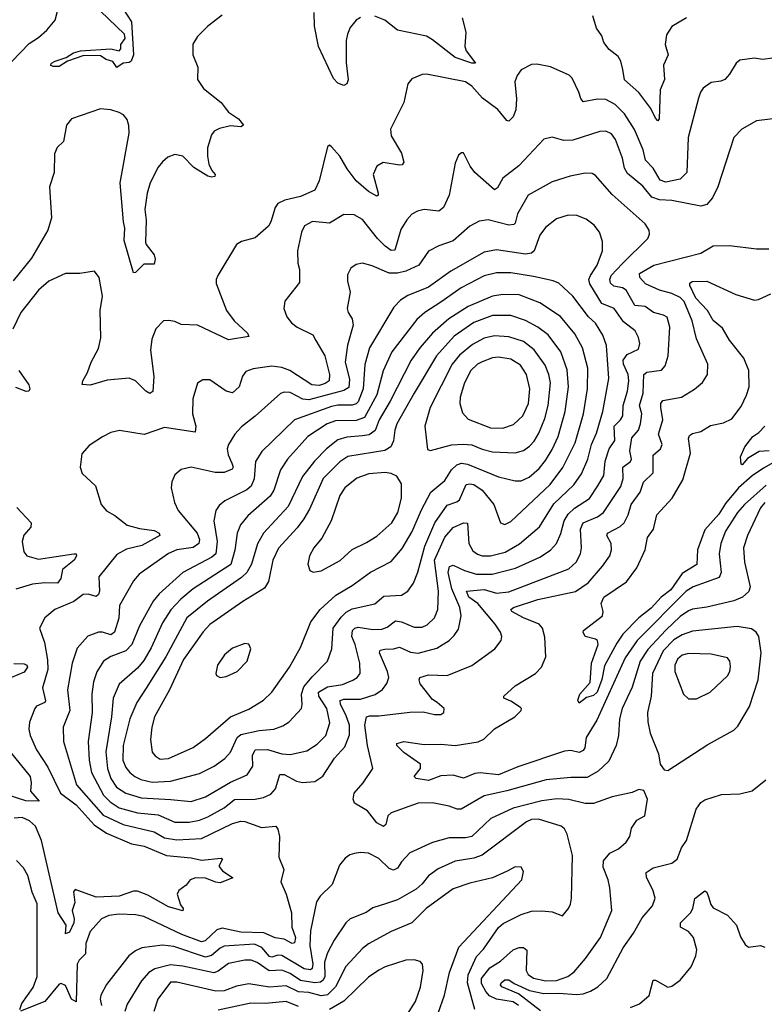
# Model space of a CAD drawing. Extents: x 2056909 to 2160450, y 827444 to 1016825.
# Tile 200 of 256: x 2070764 to 2074373, y 919591 to 924366. Entities that reach past the tile are written whole.
import ezdxf

# ---------------------------------------------------------------- set-up
doc = ezdxf.new("R2010")
doc.units = 0

msp = doc.modelspace()

# ---------------------------------------------------------------- linework, layer by layer
at = {"layer": '0CON10XD'}
for points in [[(2070725, 924162.9), (2070809.3, 924250.7), (2070855, 924279.6), (2070895, 924315.6), (2070935, 924364), (2070955.7, 924444.3)], [(2071242.5, 924452.5), (2071305.3, 924355), (2071314.5, 924195.5), (2071304, 924165), (2071295, 924157.5), (2071265.8, 924154.2), (2071235, 924133.8), (2071215, 924163.3), (2071183.1, 924173.1), (2071155, 924190.8), (2071075, 924192.5), (2070995, 924164.3), (2070955, 924139.6), (2070925, 924138.1), (2070912.9, 924145), (2070917.5, 924155), (2070936, 924165), (2070988.3, 924181.7), (2071023.8, 924205), (2071057.5, 924215), (2071205, 924224.5), (2071245.6, 924214.4), (2071253.3, 924225), (2071253.3, 924245), (2071274.3, 924275), (2071271.9, 924295), (2071155, 924407.1)], [(2071745, 924388), (2071675, 924334.2), (2071626, 924285), (2071602.7, 924247.3), (2071603.1, 924195), (2071626.7, 924135), (2071625.8, 924075), (2071655, 924032.9), (2071740, 923965), (2071759.1, 923939.1), (2071775, 923918), (2071824, 923885), (2071848, 923855), (2071835, 923845.8), (2071785, 923850.9), (2071731.8, 923838.2), (2071705.5, 923824.5), (2071692.6, 923807.4), (2071674.4, 923745), (2071673.6, 923703.6), (2071681.1, 923665), (2071694.4, 923634.4), (2071711.2, 923615), (2071710, 923605), (2071695, 923601.4), (2071675, 923607.5), (2071608.2, 923648.2), (2071555, 923703.8), (2071515, 923711.5), (2071481.3, 923698.7), (2071455, 923676.4), (2071435, 923650.6), (2071396.1, 923575), (2071380.7, 923525), (2071370.8, 923445), (2071377.2, 923392.8), (2071373.9, 923286.1), (2071376.2, 923275), (2071415.8, 923225), (2071420, 923205), (2071415, 923180), (2071365, 923180.8), (2071325, 923140), (2071315, 923137.5), (2071270.4, 923295), (2071273.5, 923355), (2071267.3, 923385), (2071250, 923575), (2071293.8, 923815), (2071293, 923853), (2071285, 923881.2), (2071266.2, 923905), (2071245.5, 923915.5), (2071205, 923928.9), (2071155, 923933.3), (2071015.4, 923884.6), (2070990.6, 923855), (2070975.7, 923775), (2070944.6, 923745.4), (2070931.5, 923715), (2070931.1, 923625), (2070908.5, 923555), (2070917.5, 923405), (2070899.5, 923345), (2070820.3, 923209.7), (2070731.2, 923098.8)], [(2072415, 924376.9), (2072395, 924362.9), (2072365, 924328), (2072352.2, 924295), (2072346.9, 924265), (2072346.1, 924156.1), (2072355.6, 924074.4), (2072348.8, 924055), (2072335, 924046.2), (2072305, 924057.5), (2072285, 924081.4), (2072211.8, 924235), (2072192.5, 924335), (2072190.9, 924400.9)], [(2072908, 924375), (2072925.8, 924305), (2072920.6, 924235), (2072927.8, 924215), (2072972.5, 924155), (2072955, 924154.5), (2072875, 924181.8), (2072765, 924268.2), (2072735, 924285.3), (2072595, 924314.4), (2072533.6, 924363.6), (2072485, 924383.3)], [(2073996.7, 924375), (2073925, 924332.5), (2073898.3, 924291.7), (2073892.2, 924245), (2073906.7, 924195), (2073884.6, 924145.4), (2073890, 924075), (2073867.5, 924025), (2073863.3, 923885), (2073857.5, 923875), (2073845, 923887.5), (2073823.3, 923935), (2073765, 924011.9), (2073695, 924074.2), (2073686.5, 924125), (2073677.5, 924165), (2073665, 924188), (2073620.9, 924220.9), (2073595.4, 924255.4), (2073585, 924288), (2073559.4, 924325), (2073541.8, 924385)], [(2074415, 924179.2), (2074365, 924172.9), (2074325, 924180), (2074255, 924170), (2074236, 924155), (2074205, 924101.2), (2074181.2, 924075), (2074163, 924067), (2074115, 924060.8), (2074076.4, 924033.6), (2074063.1, 924015), (2074054.5, 923985), (2074003.3, 923795), (2073997.9, 923625), (2073965, 923591.8), (2073895, 923578.1), (2073868.2, 923588.2), (2073835, 923646.2), (2073796.9, 923685), (2073785.2, 923735), (2073743.8, 923833.8), (2073695, 923909.6), (2073650, 923955), (2073605, 923978.5), (2073565, 923980.5), (2073495, 923967.5), (2073483, 923983), (2073474.4, 924015), (2073442.2, 924082.2), (2073426.5, 924096.5), (2073337.3, 924137.3), (2073270.7, 924150.7), (2073245, 924148), (2073195, 924122), (2073174.5, 924095.5), (2073164.4, 924065), (2073172.1, 923982.1), (2073167.9, 923927.9), (2073155, 923894), (2073135, 923872.9), (2073125, 923877.1), (2073081, 923931), (2073006.4, 923985), (2072955, 924043.9), (2072925, 924064.7), (2072735, 924101.4), (2072715, 924100.8), (2072665, 924078.6), (2072644.3, 924055), (2072625.6, 923965), (2072560.9, 923835), (2072565, 923802), (2072615, 923718), (2072625.4, 923674.6), (2072617.3, 923662.7), (2072605, 923660), (2072525, 923672.5), (2072494.4, 923655), (2072476.2, 923615), (2072500.8, 923525), (2072501.2, 923515), (2072495, 923510), (2072455, 923533.2), (2072395.4, 923585), (2072351.7, 923641.7), (2072315, 923704), (2072275, 923750), (2072265, 923757.5), (2072255, 923750), (2072214.7, 923585), (2072195, 923538.8), (2072125, 923508.6), (2072049, 923491), (2072015.3, 923474.7), (2072002.1, 923455), (2071981.4, 923385), (2071969.7, 923365), (2071905, 923308), (2071839.5, 923290.5), (2071814.3, 923275.7), (2071724.3, 923125), (2071715.8, 923105), (2071715.8, 923085.8), (2071765.5, 922955), (2071803.6, 922905), (2071868, 922845), (2071875, 922830), (2071775, 922812.9), (2071625, 922883.9), (2071546.8, 922886.8), (2071515, 922902.5), (2071486.7, 922906.7), (2071461.2, 922905), (2071423, 922867), (2071403.9, 922816.1), (2071397, 922763), (2071414, 922635), (2071408.2, 922561.8), (2071395, 922553.6), (2071375, 922564.5), (2071325, 922614.4), (2071295, 922626.9), (2071187.3, 922617.3), (2071105, 922593.1), (2071066.7, 922596.7), (2071069.2, 922615), (2071092.9, 922655), (2071109.5, 922705), (2071145, 922771.2), (2071156.5, 922823.5), (2071152.9, 922955), (2071164.5, 923025), (2071148.6, 923115), (2071125.7, 923145.7), (2071055.7, 923134.3), (2070985.8, 923134.2), (2070905, 923098), (2070855, 923054.2), (2070769.4, 922945)], [(2074455, 923890), (2074335.7, 923875.7), (2074264.6, 923835.4), (2074225.8, 923795), (2074147.5, 923555), (2074121.7, 923501.7), (2074095, 923469.2), (2074065, 923461.4), (2073925, 923488.7), (2073865, 923492.3), (2073827.5, 923505), (2073785, 923558.5), (2073709.6, 923619.6), (2073695.8, 923645), (2073685, 923694), (2073652.3, 923785), (2073632, 923812), (2073605, 923824.5), (2073575, 923823.8), (2073445, 923780.8), (2073400.6, 923780.6), (2073344.3, 923795.7), (2073305, 923785.6), (2073183.7, 923656.3), (2073105, 923597.8), (2073079.7, 923550.3), (2073065, 923541.1), (2072970, 923625), (2072948, 923655), (2072915, 923720), (2072905, 923720), (2072890.7, 923709.3), (2072875, 923670), (2072845.6, 923515), (2072818.5, 923455), (2072795, 923436.7), (2072725, 923445.4), (2072692.7, 923437.3), (2072665, 923422.2), (2072640, 923395), (2072611.9, 923348.1), (2072582.3, 923247.7), (2072565, 923246.8), (2072535, 923268.1), (2072497.8, 923305), (2072425, 923396.9), (2072385, 923419.4), (2072335, 923421.4), (2072265, 923378.5), (2072183.4, 923386.6), (2072143.8, 923366.2), (2072129.4, 923335), (2072110, 923245), (2072112.5, 923185), (2072120, 923155), (2072119.1, 923090.9), (2072048.8, 923001.2), (2072044.2, 922965), (2072059.2, 922925), (2072080.8, 922895), (2072108, 922875), (2072185, 922836.9), (2072199.5, 922810.5), (2072243.2, 922735), (2072265.3, 922644.7), (2072263.4, 922615), (2072245, 922601.2), (2072215, 922592), (2072179.4, 922595), (2072073.5, 922665), (2072035, 922679), (2071985, 922684.8), (2071895, 922672.9), (2071860.4, 922659.6), (2071842.8, 922637.2), (2071826.7, 922585), (2071795, 922556.4), (2071764.7, 922564.7), (2071685, 922618.6), (2071650.9, 922619.1), (2071625, 922603.3), (2071602.6, 922527.4), (2071601.1, 922455), (2071617.5, 922395), (2071614.2, 922365.8), (2071465, 922387.5), (2071366.4, 922353.6), (2071247, 922373), (2071205, 922364.3), (2071165, 922342.9), (2071099.7, 922300.3), (2071065, 922260), (2071056, 922195), (2071066, 922165), (2071131.2, 922105), (2071158.8, 922015), (2071185, 921983.8), (2071225, 921962), (2071283.8, 921915), (2071345, 921898.5), (2071415, 921888.7), (2071440, 921875), (2071442.9, 921865), (2071355, 921815.8), (2071281.3, 921798.7), (2071235, 921771.8), (2071146.7, 921663.3), (2071149.7, 921595), (2071145, 921577.5), (2071135, 921567.8), (2071095, 921579.6), (2071071.5, 921578.5), (2071025.8, 921544.2), (2070934, 921506), (2070885.8, 921465), (2070860, 921415), (2070883.6, 921345), (2070898.7, 921261.3), (2070900.5, 921215), (2070873.4, 921125), (2070888.1, 921061.9), (2070885, 921054.5), (2070845, 921036.7), (2070836.5, 921025), (2070810.4, 920959.6), (2070808, 920925), (2070814.3, 920894.3), (2070844.7, 920825), (2070900.3, 920740.3), (2070962.1, 920615), (2071038, 920558), (2071125, 920460.4), (2071185, 920421.2), (2071305, 920369.4), (2071366.8, 920356.8), (2071475, 920312.4), (2071595, 920301.2), (2071645, 920290), (2071739.7, 920299.7), (2071746.2, 920295), (2071728.8, 920261.2), (2071747.2, 920237.2), (2071796.2, 920203.8), (2071735, 920180), (2071715, 920182.2), (2071665, 920203.1), (2071615.6, 920204.4), (2071590, 920195), (2071571.2, 920168.8), (2071535, 920142.5), (2071526.7, 920125), (2071543, 920073), (2071556.7, 920055), (2071555, 920044.2), (2071485, 920063.9), (2071385, 920120.3), (2071335, 920140), (2071315, 920139.4), (2071245, 920115.2), (2071135, 920110.9), (2071032.3, 920147.7), (2071024.5, 920135.5), (2071031.1, 920085), (2071017.3, 920045), (2071027.9, 920005), (2071025.7, 919985), (2071005, 919940.6), (2070985, 919932), (2070988.5, 919975), (2070949.4, 920035), (2070902.1, 920245), (2070869.1, 920385), (2070840, 920455), (2070810.4, 920480.4), (2070775, 920496.4), (2070736, 920494)], [(2073125, 920626.4), (2073015, 920601.4), (2072903.1, 920536.9), (2072885, 920536.5), (2072845, 920551.5), (2072765, 920567.7), (2072695, 920565.5), (2072565, 920519.2), (2072548.8, 920505), (2072537.8, 920462.2), (2072526.4, 920453.6), (2072495, 920471.2), (2072449.4, 920529.4), (2072386.2, 920566.2), (2072380, 920585), (2072385.5, 920615), (2072428.9, 920665), (2072475.5, 920734.5), (2072449.4, 920845), (2072436.8, 920945), (2072445, 920984.3), (2072459.8, 920990.2), (2072505, 920990.3), (2072655, 921008.2), (2072719.1, 921009.1), (2072775, 920996.2), (2072805, 920996.2), (2072820, 921005), (2072821.2, 921025), (2072787.5, 921055), (2072765, 921068.8), (2072704.7, 921144.7), (2072699.4, 921165), (2072703.9, 921176.1), (2072745, 921188.2), (2072835, 921185.3), (2072955, 921233.1), (2073067.5, 921315), (2073097.1, 921355), (2073100, 921375), (2073094.4, 921395), (2073068.8, 921435), (2072984.3, 921534.3), (2072940, 921565), (2072929.5, 921595), (2073015, 921602.2), (2073075, 921584.4), (2073135, 921591.4), (2073425, 921702), (2073461.5, 921735), (2073482, 921775), (2073487.2, 921805), (2073482.3, 921895), (2073494.6, 921925.4), (2073565, 921954.7), (2073593.2, 921975), (2073677.7, 922102.3), (2073688.9, 922141.1), (2073686.7, 922195), (2073725, 922223.8), (2073730, 922235), (2073721, 922275), (2073731.5, 922338.5), (2073763.3, 922375), (2073772.9, 922405), (2073778.7, 922455), (2073768.7, 922495), (2073786.1, 922553.9), (2073788.7, 922645), (2073804.1, 922655.9), (2073875, 922665.5), (2073892.4, 922687.6), (2073907.3, 922735), (2073914.7, 922874.7), (2073902.5, 922922.5), (2073885, 922932.7), (2073835.3, 922945.3), (2073795, 922975.4), (2073745, 922979.1), (2073703.3, 923053.3), (2073685, 923065.2), (2073643.2, 923073.2), (2073628, 923088), (2073623.5, 923105), (2073630, 923125), (2073686.4, 923183.6), (2073809.2, 923305), (2073815.8, 923325), (2073814.2, 923345), (2073795.7, 923375), (2073635, 923517.5), (2073555, 923610), (2073539.1, 923619.1), (2073505, 923621.1), (2073432.4, 923607.6), (2073345, 923579.1), (2073228.5, 923515), (2073176.3, 923423.7), (2073165, 923378.8), (2073158.1, 923371.9), (2073135, 923370), (2073034.6, 923395.4), (2072991.5, 923388.5), (2072945, 923364.5), (2072865, 923293.8), (2072795, 923269.6), (2072746, 923244), (2072699.1, 923175), (2072635.4, 923145.4), (2072595, 923136.9), (2072555, 923137.3), (2072472.2, 923172.2), (2072425, 923184.3), (2072395, 923179.2), (2072369.1, 923160.9), (2072352.1, 923127.9), (2072353, 923097), (2072365.5, 923045), (2072350.6, 922965), (2072355.5, 922945.5), (2072375.6, 922915), (2072379.6, 922885), (2072353, 922787), (2072340.5, 922705), (2072362, 922622), (2072358.6, 922581.4), (2072335, 922567), (2072165, 922521.5), (2072136.1, 922526.1), (2072075, 922558.2), (2072045, 922560), (2072027.8, 922552.2), (2071905, 922442.2), (2071838.7, 922391.3), (2071806.7, 922355), (2071775.5, 922305), (2071770, 922285), (2071774, 922255), (2071791.1, 922215), (2071798.8, 922195), (2071793.5, 922186.5), (2071755, 922170), (2071710.4, 922170.4), (2071595, 922195.6), (2071546.7, 922185), (2071515, 922158.8), (2071501.4, 922125), (2071498.6, 922095), (2071513.6, 922023.6), (2071532.2, 921985), (2071623.7, 921875), (2071635.2, 921845), (2071631.3, 921825), (2071604.4, 921805.6), (2071525.6, 921794.4), (2071485, 921776.5), (2071342.7, 921677.3), (2071315.3, 921644.7), (2071247.9, 921525), (2071244, 921464), (2071223.9, 921395), (2071205, 921381.8), (2071165, 921396), (2071145, 921396.1), (2071094.1, 921375.9), (2071042, 921318), (2071017.3, 921245), (2070995.3, 921115), (2071005.9, 921015), (2070974.6, 920935), (2070976.1, 920865), (2071038.4, 920655), (2071167.8, 920507.8), (2071265, 920462.3), (2071415, 920427.5), (2071465, 920398.4), (2071525, 920388.3), (2071645, 920394.7), (2071795, 920467.4), (2071835, 920479.1), (2071855, 920477.2), (2071935, 920448.2), (2072005, 920454), (2072015, 920440), (2072023.6, 920405), (2072020, 920305), (2072044.3, 920245), (2072028.9, 920185), (2072055.9, 920125), (2072080.9, 920035), (2072083.3, 919965), (2072100.2, 919915), (2072095, 919888.1), (2072085, 919886.2), (2072045, 919906.9), (2072002.6, 919912.6), (2071947.1, 919937.1), (2071835, 919940.5), (2071745, 919960.3), (2071718.7, 919951.3), (2071662.2, 919897.8), (2071645, 919892.8), (2071549.6, 919929.6), (2071365, 920016.9), (2071324.7, 920025.3), (2071245, 920027.8), (2071195, 920021.8), (2071160, 920005), (2071105, 919944.4), (2071083.4, 919885), (2071082.7, 919835), (2071051.1, 919805), (2071041.5, 919785), (2071037.7, 919602.3), (2071013.9, 919615), (2070985, 919682.3), (2070965, 919692.1), (2070955, 919687.5), (2070885, 919603.7), (2070767.7, 919557.7)], [(2071515, 920473.7), (2071585, 920473.9), (2071635, 920482.9), (2071675, 920499.5), (2071755, 920543.9), (2071805, 920583.4), (2071905, 920585.3), (2071945, 920593.8), (2071980.2, 920609.8), (2072003.8, 920635), (2072025, 920705.5), (2072045, 920705.3), (2072105, 920673.1), (2072135, 920666.9), (2072195, 920671.9), (2072233.1, 920696.9), (2072289.6, 920785), (2072340.1, 920839.9), (2072362.8, 920897.2), (2072362.1, 920945), (2072345.1, 920995.1), (2072318.2, 921045), (2072316.7, 921063.3), (2072335, 921069.8), (2072415, 921070.8), (2072487.3, 921092.7), (2072522.3, 921117.7), (2072543.1, 921146.9), (2072552.6, 921175), (2072547.1, 921205), (2072508.5, 921295), (2072511.7, 921308.3), (2072532.8, 921312.8), (2072575, 921314.2), (2072605, 921323.3), (2072658.1, 921298.1), (2072695, 921293.6), (2072785, 921318), (2072845, 921354.5), (2072870.4, 921379.6), (2072889.9, 921410.1), (2072902.8, 921475), (2072897.1, 921515), (2072857.6, 921605), (2072839.8, 921685), (2072846.5, 921713.5), (2072865, 921720.5), (2072920, 921695), (2072977.4, 921677.4), (2073053.1, 921676.9), (2073167.1, 921705), (2073285, 921758.7), (2073336.5, 921793.5), (2073365.2, 921824.8), (2073386.4, 921873.6), (2073402.9, 921935), (2073422.5, 921967.5), (2073453, 921997), (2073525, 922043.3), (2073565.9, 922105), (2073595.8, 922155), (2073602.3, 922225), (2073621.2, 922285), (2073647.9, 922325), (2073644.8, 922395), (2073676.6, 922425), (2073686.8, 922445), (2073688.9, 922495), (2073710.6, 922565), (2073717, 922615), (2073713.3, 922645), (2073690, 922695), (2073689.6, 922715), (2073708.7, 922741.3), (2073762.5, 922767.5), (2073768.9, 922795), (2073763.5, 922825), (2073746.8, 922856.8), (2073689.8, 922899.8), (2073645, 922964.5), (2073585, 922989.7), (2073526.6, 923085), (2073523.2, 923105), (2073530, 923125), (2073562.7, 923175), (2073588.5, 923245), (2073589.4, 923289.4), (2073574.6, 923334.6), (2073548.5, 923368.5), (2073509.1, 923399.1), (2073465, 923415.5), (2073422.1, 923417.9), (2073365, 923400), (2073312.4, 923357.6), (2073285, 923320), (2073256.9, 923245), (2073245, 923232.7), (2073215, 923228.9), (2073075, 923249.4), (2073015, 923238.4), (2072853.2, 923146.8), (2072745, 923068.7), (2072645, 923028), (2072609.4, 923005), (2072577.8, 922972.2), (2072460, 922775), (2072436.1, 922693.9), (2072429.3, 922575), (2072405, 922512.9), (2072395, 922502), (2072375, 922495.6), (2072305, 922496.5), (2072275, 922490.6), (2072095.2, 922424.8), (2071937.7, 922272.3), (2071906.3, 922223.7), (2071900.6, 922139.4), (2071886.2, 922103.8), (2071865, 922086.4), (2071757.2, 922032.8), (2071730.4, 922009.6), (2071714.6, 921985), (2071705.3, 921934.7), (2071720, 921835), (2071714.7, 921775), (2071695, 921758.4), (2071555, 921684.7), (2071439.2, 921580.8), (2071410, 921545), (2071344.1, 921425.9), (2071306.5, 921335), (2071278.5, 921305), (2071205, 921277.5), (2071170.5, 921255), (2071137.1, 921202.9), (2071120.6, 921155), (2071112.9, 921095), (2071114.7, 921005), (2071096.2, 920865), (2071099.6, 920775), (2071112.4, 920715), (2071169.1, 920605), (2071202, 920572), (2071245, 920543.6), (2071335, 920519.4), (2071435, 920509.1), (2071515, 920473.7)], [(2074381.8, 922108.2), (2074277.8, 922015), (2074242.5, 921975), (2074184.7, 921885), (2074162.4, 921825), (2074153.6, 921775), (2074164.7, 921685), (2074155, 921660.9), (2074028.9, 921615), (2073995, 921594.3), (2073756.1, 921355), (2073698.8, 921271.2), (2073562, 920968), (2073509.2, 920885), (2073503.3, 920835), (2073495, 920820.9), (2073475, 920811.8), (2073435, 920822.3), (2073405, 920818.5), (2073177.7, 920742.3), (2073085, 920703.8), (2072995, 920713.1), (2072970.3, 920710.3), (2072915, 920687.1), (2072865, 920701.8), (2072805, 920698.9), (2072745, 920675.7), (2072685.7, 920685.7), (2072676, 920695), (2072705.7, 920735), (2072706.7, 920755), (2072625, 920812.5), (2072591.4, 920845), (2072592.5, 920855), (2072625, 920864.6), (2072725, 920851.2), (2072805, 920853), (2072875, 920845.8), (2072985.7, 920864.3), (2073013.7, 920876.3), (2073065, 920926.8), (2073164.2, 920985), (2073194, 921015), (2073196.2, 921025), (2073190.5, 921030.5), (2073145, 921060.6), (2073110, 921075), (2073110, 921085), (2073166, 921135), (2073264.4, 921195), (2073293.6, 921226.4), (2073314.6, 921275), (2073309.5, 921370.5), (2073297.9, 921415), (2073282.2, 921435), (2073205, 921464.7), (2073148.6, 921495), (2073144.4, 921505), (2073157.1, 921515), (2073275, 921554.2), (2073457.7, 921592.3), (2073519.6, 921635), (2073588.2, 921715), (2073623.5, 921765), (2073632.9, 921795), (2073630.9, 921825), (2073610, 921865), (2073613.5, 921875), (2073675, 921907.5), (2073693.3, 921925), (2073713.4, 921965), (2073727.2, 922015), (2073771.1, 922075), (2073786.9, 922123.1), (2073835, 922168), (2073835, 922253.8), (2073869.4, 922285), (2073878.5, 922305), (2073860.6, 922355), (2073881.6, 922425), (2073870.8, 922485), (2073872.1, 922505), (2073881.5, 922518.5), (2073972, 922535), (2074035.4, 922574.6), (2074073.1, 922606.9), (2074096.9, 922645), (2074098.9, 922695), (2074045, 922818), (2074023.1, 922905), (2073985, 922999.4), (2073965, 923017.7), (2073925, 923038.4), (2073865, 923054.7), (2073796.7, 923085), (2073769.6, 923115), (2073767.8, 923135), (2073838.1, 923175), (2074065, 923233.3), (2074125, 923269.2), (2074205, 923270), (2074335, 923254.3), (2074395, 923254.3)], [(2071595, 920574.7), (2071665, 920596.6), (2071785, 920667.5), (2071866.6, 920703.4), (2071893.4, 920745), (2071892.2, 920797.8), (2071905, 920824.6), (2071965, 920826.8), (2072035, 920805.7), (2072075, 920802.7), (2072155, 920820), (2072205, 920852.9), (2072247.8, 920895), (2072267.5, 920955), (2072253.2, 921025), (2072213, 921085), (2072211.8, 921105), (2072255, 921130), (2072328.4, 921141.6), (2072378, 921162), (2072400, 921175), (2072413.3, 921195), (2072412.5, 921245), (2072390.3, 921335), (2072372.8, 921375), (2072376.5, 921403.5), (2072388.1, 921415), (2072405, 921419), (2072475, 921408.7), (2072519.6, 921409.6), (2072545, 921419.1), (2072585, 921450), (2072615, 921445.3), (2072675, 921420), (2072715, 921420.4), (2072739.1, 921430.9), (2072774.7, 921465.3), (2072790.3, 921505), (2072794.3, 921595), (2072773.6, 921745), (2072825, 921856.2), (2072865, 921903.1), (2072915, 921926.2), (2072934.4, 921924.4), (2072940.9, 921825), (2072960.4, 921790.4), (2072983.1, 921773.1), (2073005, 921766.2), (2073045.8, 921765.8), (2073116.5, 921783.5), (2073186.5, 921823.5), (2073283.6, 921906.4), (2073353, 922017), (2073450.4, 922109.6), (2073487.3, 922162.7), (2073518.4, 922235), (2073535.7, 922305), (2073560.2, 922359.8), (2073590.7, 922465), (2073619.7, 922625), (2073608.8, 922785), (2073590.3, 922835), (2073555, 922894.5), (2073520.3, 922925), (2073445.2, 923025.2), (2073377.2, 923087.2), (2073349.5, 923099.5), (2073255, 923120.3), (2073145, 923137.6), (2073075, 923138.2), (2073015, 923122.8), (2072903.6, 923065), (2072805, 922995.3), (2072727.1, 922945), (2072689, 922911), (2072567.2, 922755), (2072525, 922662.9), (2072494.3, 922545.7), (2072435, 922435.8), (2072395, 922421.7), (2072295, 922420), (2072253.9, 922406.2), (2072160, 922345), (2072061.1, 922235), (2072027.7, 922182.3), (2071995.2, 922084.8), (2071978.4, 922055), (2071869.7, 921960.3), (2071834.4, 921915.6), (2071818.2, 921875), (2071806.1, 921793.9), (2071786.6, 921723.4), (2071604.8, 921605.2), (2071544.9, 921555.1), (2071496.7, 921503.3), (2071455, 921440), (2071400.4, 921319.6), (2071365, 921257.7), (2071335, 921220.7), (2071245, 921143.5), (2071217.1, 921075), (2071209.3, 920985), (2071181.6, 920815), (2071189.4, 920735), (2071205.2, 920685), (2071233.4, 920643.4), (2071278.6, 920615), (2071351.8, 920591.8), (2071496.8, 920583.2), (2071595, 920574.7)], [(2074503.3, 922266.7), (2074368.8, 922191.2), (2074315, 922153.4), (2074248.4, 922095), (2074185, 922019.4), (2074152.3, 921967.7), (2074085, 921892.5), (2074050, 921795), (2074046.5, 921723.5), (2073975, 921680), (2073919.5, 921600.5), (2073873.8, 921565), (2073825, 921511.2), (2073764.7, 921465.3), (2073687.8, 921385), (2073657.5, 921342.5), (2073598.4, 921231.6), (2073585, 921165.8), (2073562.3, 921105), (2073545, 921087.7), (2073510.9, 921079.1), (2073475, 921051.2), (2073469.2, 921065), (2073479.4, 921095), (2073528.3, 921151.7), (2073536, 921245), (2073567.1, 921335), (2073564.2, 921354.2), (2073555, 921362), (2073504.4, 921375), (2073494.3, 921395), (2073497.1, 921402.9), (2073588.6, 921475), (2073591.4, 921495), (2073582.7, 921535), (2073595.4, 921565), (2073705, 921640), (2073755, 921708.1), (2073795.5, 921795), (2073807.5, 921855), (2073836.5, 921895), (2073852.5, 921965), (2073926.5, 922045), (2073978.2, 922135), (2074015.7, 922264.3), (2074006.4, 922335), (2074010.2, 922349.8), (2074025, 922359.5), (2074065, 922367.9), (2074112.9, 922397.1), (2074175, 922410), (2074215, 922430.5), (2074260.4, 922489.6), (2074287.3, 922545), (2074299.3, 922585), (2074297.8, 922665), (2074274.6, 922725), (2074205, 922811.5), (2074170.1, 922870.1), (2074125, 922907.7), (2074097.5, 922955), (2074041.7, 923015), (2074012.6, 923077.4), (2074012.7, 923087.3), (2074024.1, 923095.9), (2074095, 923097.3), (2074235, 923033.8), (2074325, 923005.5), (2074345, 923008.2), (2074405, 923035.5)], [(2071405, 920667.4), (2071495, 920673.3), (2071635, 920710.3), (2071706.5, 920745), (2071757.3, 920782.7), (2071786.1, 920813.9), (2071817.9, 920885), (2071835, 920899.8), (2071925, 920918.3), (2071995.3, 920924.7), (2072039.3, 920940.7), (2072070.2, 920959.8), (2072128.9, 921025), (2072133.6, 921045), (2072129.1, 921095), (2072140.4, 921129.6), (2072180.7, 921179.3), (2072256.2, 921255), (2072276.1, 921315), (2072283, 921415), (2072321.9, 921468.1), (2072346.9, 921493.1), (2072375, 921509.2), (2072485, 921532.9), (2072529.5, 921570.5), (2072615, 921575.5), (2072645.3, 921594.7), (2072672.5, 921632.5), (2072693.8, 921686.2), (2072727.3, 921812.7), (2072776, 921925), (2072835, 922010.7), (2072882.6, 922027.4), (2072895, 922037.3), (2072928.4, 922111.6), (2072945, 922115.3), (2072965, 922110.8), (2073005, 922083.4), (2073061.5, 922015), (2073094.2, 921925), (2073115, 921916.9), (2073145, 921931.8), (2073335, 922112.2), (2073396.7, 922193.3), (2073456.1, 922313.9), (2073495.8, 922454.2), (2073516.2, 922575), (2073516.9, 922675), (2073492.4, 922775), (2073455, 922841.5), (2073385, 922926.9), (2073285, 922992.7), (2073185, 923030.8), (2073105, 923033.8), (2073055, 923024.8), (2072937.7, 922975), (2072844.5, 922915.5), (2072765, 922844.7), (2072705, 922776.2), (2072661.2, 922715), (2072559.6, 922515), (2072505.6, 922425), (2072485.9, 922374.1), (2072456.9, 922353.1), (2072425, 922347.2), (2072348.7, 922341.3), (2072305, 922327.6), (2072250, 922285), (2072192, 922225), (2072135, 922150.5), (2072065.3, 922005), (2071944.8, 921875.2), (2071916.9, 921823.1), (2071887.9, 921725), (2071864.8, 921685.2), (2071839.2, 921660.8), (2071674.6, 921545), (2071573.3, 921465), (2071472.4, 921275), (2071376.7, 921123.3), (2071331.2, 921055), (2071297.6, 920975), (2071264.7, 920845), (2071264.1, 920774.1), (2071278.5, 920738.5), (2071297.1, 920715), (2071321.1, 920695), (2071351, 920681), (2071405, 920667.4)], [(2070769.4, 922945), (2070730, 922865)], [(2071445, 920780), (2071485, 920782.5), (2071605, 920836.8), (2071665, 920880), (2071785, 920985.4), (2071875, 921021.8), (2071945.5, 921065), (2071986.5, 921105), (2072072.1, 921225), (2072125, 921320.8), (2072174.6, 921445), (2072220.8, 921505), (2072295.6, 921574.4), (2072375, 921621.6), (2072463.9, 921686.1), (2072565, 921737.5), (2072618.2, 921801.8), (2072666.8, 921883.2), (2072711.5, 921988.5), (2072756.3, 922073.7), (2072825, 922131.1), (2072857.1, 922182.9), (2072882.4, 922207.6), (2072905, 922214.8), (2072935, 922210.5), (2073085, 922148.4), (2073165, 922129.3), (2073195, 922130), (2073232.5, 922147.5), (2073280.9, 922189.1), (2073312.7, 922227.3), (2073345, 922281.8), (2073373.4, 922345), (2073407.4, 922465), (2073423.5, 922585), (2073417.1, 922667.1), (2073386.3, 922755), (2073325, 922836.9), (2073275.2, 922875.2), (2073215, 922906.8), (2073145, 922931.2), (2073055, 922930.5), (2072965, 922897.2), (2072869.5, 922830.5), (2072784.8, 922735), (2072676.3, 922555), (2072592.4, 922405), (2072581.9, 922375), (2072576.1, 922323.9), (2072562.9, 922295), (2072533.9, 922276.1), (2072355, 922247.1), (2072315, 922220.9), (2072235, 922141.2), (2072167.6, 921992.4), (2072141.6, 921945), (2072108.1, 921901.9), (2072017.5, 921802.5), (2071991.2, 921745), (2071969, 921641), (2071950.6, 921609.4), (2071845.2, 921544.8), (2071685, 921432.1), (2071653.2, 921396.8), (2071557.3, 921262.7), (2071490, 921115), (2071417.5, 920985), (2071404.6, 920935), (2071397.1, 920875), (2071405, 920813.8), (2071420.8, 920795), (2071445, 920780)], [(2073165, 922264.6), (2073205, 922276.2), (2073235, 922297.9), (2073257.6, 922322.4), (2073279.3, 922360.7), (2073308.9, 922431.1), (2073325.6, 922494.4), (2073336.1, 922605), (2073329.3, 922645), (2073310.5, 922690.5), (2073258, 922765), (2073205.5, 922805.5), (2073135, 922827.9), (2073065, 922832.8), (2073015, 922821.2), (2072959.2, 922790.8), (2072895, 922739.4), (2072859.3, 922695), (2072753.4, 922485), (2072727.1, 922395), (2072740.7, 922280.7), (2072755, 922276.7), (2072856.4, 922303.6), (2072913.6, 922306.4), (2072955, 922303.3), (2073005, 922282.2), (2073055, 922270.5), (2073165, 922264.6)], [(2073105, 922384.7), (2073157.4, 922402.6), (2073202, 922445), (2073229.7, 922505), (2073236.4, 922575), (2073219.7, 922645), (2073191.1, 922691.1), (2073145, 922720), (2073085, 922729.5), (2073054.8, 922725.2), (2073005, 922707.2), (2072982.7, 922695), (2072951.1, 922665), (2072919.4, 922605), (2072898.6, 922535), (2072896.5, 922505), (2072909.6, 922459.6), (2072937.8, 922427.8), (2073045, 922386), (2073105, 922384.7)], [(2070758.9, 922665), (2070807.5, 922595), (2070813.3, 922575), (2070807.5, 922565), (2070795, 922563.3), (2070745, 922582.5)], [(2074396, 922275), (2074348.4, 922271.6), (2074292.4, 922237.6), (2074265, 922207.5), (2074260.7, 922210.7), (2074257.1, 922245), (2074278.5, 922295), (2074316.9, 922345), (2074346.8, 922363.2), (2074376.3, 922393.7)], [(2072186.1, 921686.1), (2072225, 921693.3), (2072316.5, 921743.5), (2072375, 921796.7), (2072445, 921829.6), (2072495, 921861.2), (2072567.7, 921925), (2072597.2, 921975), (2072614.7, 922044.7), (2072614.6, 922114.6), (2072591.2, 922151.2), (2072565, 922164.6), (2072535, 922169.6), (2072455.9, 922164.1), (2072397.3, 922142.7), (2072339.2, 922095), (2072315, 922057.5), (2072273.5, 921935), (2072228.2, 921851.8), (2072190, 921805), (2072168.6, 921765), (2072160.8, 921725), (2072170, 921695), (2072186.1, 921686.1)], [(2070749.7, 921999.7), (2070818.8, 921925), (2070818, 921905), (2070783.6, 921866.4), (2070775.7, 921835), (2070782.9, 921785), (2070798.8, 921765), (2070855, 921749.2), (2071025.7, 921775.7), (2071036.7, 921775), (2071039.2, 921765), (2071027.5, 921745), (2070970.3, 921699.7), (2070963.6, 921655), (2070947.5, 921632.5), (2070885, 921635.3), (2070825, 921628.6), (2070745, 921603.2)], [(2074375, 922024.8), (2074355, 921998.6), (2074291.1, 921865), (2074272.5, 921805), (2074276.4, 921735), (2074304.5, 921615), (2074297.3, 921592.7), (2074266.9, 921565), (2074225, 921547.8), (2074095, 921517.2), (2074025, 921507.5), (2074005, 921498.6), (2073965, 921472.1), (2073895, 921405.7), (2073808.8, 921311.2), (2073771.9, 921255), (2073732.1, 921127.9), (2073684.7, 921025), (2073671.8, 920975), (2073666.4, 920893.6), (2073655.4, 920845), (2073620.2, 920769.8), (2073568.5, 920721.5), (2073515, 920690.7), (2073435, 920691.2), (2073315, 920678.9), (2073125, 920626.4)], [(2073905, 920723.8), (2074098.9, 920851.1), (2074225, 920920), (2074245, 920938.8), (2074301.4, 921035), (2074342.9, 921165), (2074357.1, 921295), (2074346.2, 921375), (2074333.5, 921395), (2074311.2, 921411.2), (2074242.1, 921422.1), (2074025, 921400), (2073975, 921382.7), (2073935, 921357.7), (2073883, 921305), (2073830.7, 921195), (2073824.1, 921085), (2073807.3, 921005), (2073808.9, 920961.1), (2073819.2, 920905), (2073860, 920805), (2073867.5, 920755), (2073887, 920727), (2073905, 920723.8)], [(2071735, 921176.2), (2071765, 921181.2), (2071818, 921205), (2071865.8, 921255), (2071883.3, 921315), (2071875, 921337.5), (2071855, 921341.2), (2071795, 921318), (2071756, 921285), (2071722.5, 921235), (2071713.8, 921195), (2071717.5, 921185), (2071735, 921176.2)], [(2074005, 921071.4), (2074045, 921072.5), (2074110, 921105), (2074195, 921183.6), (2074205.8, 921205), (2074208.8, 921228.8), (2074206.7, 921255), (2074195, 921271.4), (2074115, 921288.8), (2074005, 921292.2), (2073975, 921283.9), (2073952.5, 921265), (2073939.3, 921235), (2073939.6, 921205), (2073981.9, 921095), (2074005, 921071.4)], [(2070735, 921243.9), (2070785, 921241.5), (2070798.5, 921235), (2070801.2, 921225), (2070785, 921200.8), (2070724, 921175)], [(2070717.5, 920815), (2070813.9, 920695), (2070819.2, 920665), (2070815.8, 920625), (2070857.5, 920575), (2070792.5, 920577.5), (2070698.6, 920608.6)], [(2073288.3, 919558.3), (2073180.8, 919640.8), (2073100.8, 919675), (2073093.5, 919685), (2073096.9, 919695), (2073115, 919708.6), (2073135, 919709.3), (2073160.8, 919690.8), (2073235, 919656.8), (2073305, 919642.2), (2073375, 919644.5), (2073465, 919637.6), (2073495, 919641.4), (2073530.8, 919655), (2073565.3, 919674.7), (2073610, 919715), (2073688.8, 919865), (2073738.5, 919935), (2073780.8, 920009.2), (2073831.7, 920068.3), (2073843.3, 920105), (2073832.9, 920145), (2073801.2, 920205), (2073800, 920230), (2073835, 920252.7), (2073925, 920275.7), (2073950.8, 920295), (2073970.9, 920349.1), (2073995.7, 920385), (2074043.4, 920536.6), (2074065, 920568.6), (2074085, 920582.9), (2074165, 920608.6), (2074255, 920610.6), (2074314.5, 920625.5), (2074380.9, 920679.1)], [(2073182, 919585), (2073155, 919602.5), (2073075, 919616.1), (2073041.5, 919631.5), (2073022.4, 919652.4), (2073002.1, 919692.1), (2073002.1, 919715), (2073042.5, 919767.5), (2073095, 919799.2), (2073155, 919855.4), (2073185.4, 919865.4), (2073206, 919866), (2073222.4, 919852.4), (2073219.1, 919755), (2073228.4, 919735), (2073255, 919717.1), (2073313.9, 919703.9), (2073365, 919706.1), (2073421.1, 919725), (2073452, 919748), (2073507, 919813), (2073578.7, 919915), (2073633.6, 920045), (2073623.6, 920155), (2073615.5, 920195), (2073591.8, 920255), (2073594.1, 920285.9), (2073625, 920324.4), (2073666, 920345), (2073703.2, 920376.8), (2073721.4, 920405), (2073730, 920445), (2073755, 920483.3), (2073793.3, 920505), (2073807.5, 920585), (2073788.3, 920628.3), (2073765, 920632.5), (2073732.4, 920617.6), (2073635, 920596.7), (2073545, 920564.6), (2073505, 920564.1), (2073425, 920583.4), (2073366.8, 920586.8), (2073295, 920577.2), (2073155, 920541.1), (2073047.7, 920492.3), (2072955, 920404.1), (2072925, 920397.4), (2072845, 920398.4), (2072764.7, 920375.3), (2072655, 920325.6), (2072615, 920280.8), (2072595, 920250.9), (2072575, 920241.2), (2072555, 920249.5), (2072505, 920298.2), (2072455, 920323.1), (2072415, 920327.5), (2072387.3, 920322.7), (2072364.4, 920315.6), (2072340.9, 920299.1), (2072314.3, 920265), (2072278, 920172), (2072220, 920115), (2072203.1, 920086.9), (2072172.5, 919947.5), (2072169.3, 919875), (2072184.1, 919785), (2072180.8, 919765), (2072172.5, 919757.5), (2072142.1, 919762.1), (2072035, 919827.8), (2072015, 919828.4), (2071985, 919818.7), (2071975, 919822.7), (2071936.7, 919866.7), (2071902.5, 919882.5), (2071755, 919872.3), (2071735, 919863.4), (2071692.8, 919827.2), (2071665, 919818.8), (2071510.5, 919870.5), (2071455, 919877.1), (2071355.4, 919864.6), (2071325, 919850.5), (2071293.1, 919825), (2071185, 919686.9), (2071157.3, 919635), (2071154, 919615), (2071159.8, 919585)], [(2072970, 919565), (2072934.8, 919695), (2072937, 919733), (2072978, 919822), (2073011.8, 919858.2), (2073085, 919963.1), (2073107.2, 919982.8), (2073195, 920026.1), (2073245, 920041.8), (2073295, 920044.5), (2073345, 920039.2), (2073395, 920020), (2073424.3, 920055.7), (2073433.4, 920076.6), (2073438.9, 920105), (2073442.6, 920312.6), (2073418.1, 920415), (2073405, 920442), (2073388, 920455), (2073278.4, 920488.4), (2073245, 920486.1), (2073220.9, 920475), (2073005.5, 920314.5), (2072965, 920300), (2072875, 920284.1), (2072792.4, 920247.6), (2072745.6, 920214.4), (2072715, 920174.6), (2072685, 920149.7), (2072595, 920096.6), (2072541.3, 920078.7), (2072475, 920058.5), (2072443.4, 920036.6), (2072365, 920005.5), (2072344.1, 919985.9), (2072287.8, 919902.2), (2072255, 919840.6), (2072241.4, 919795), (2072243.1, 919725), (2072235, 919707.4), (2072222.1, 919697.9), (2072195, 919694.3), (2072125, 919706.2), (2072075, 919740.8), (2072035, 919756.6), (2071973.4, 919753.4), (2071915, 919792.8), (2071885, 919804.7), (2071855, 919805.3), (2071775, 919788.1), (2071725, 919751.1), (2071705, 919743.4), (2071555, 919776.2), (2071495, 919781.3), (2071418.1, 919761.9), (2071388.9, 919745), (2071354.8, 919705.2), (2071285, 919590.8), (2071272.9, 919555)], [(2070763.5, 919565), (2070773.8, 919595), (2070828.6, 919671.4), (2070848.2, 919725), (2070848, 920078), (2070824.2, 920134.2), (2070803.5, 920215), (2070782.2, 920252.2), (2070748.3, 920288.3)], [(2072792, 919548), (2072823.3, 919635), (2072847.8, 919745), (2072891.5, 919868.5), (2073198, 920195), (2073206, 920235), (2073195, 920256), (2073165, 920257.1), (2073127, 920237), (2073056.1, 920203.9), (2072945, 920178.2), (2072865, 920150.9), (2072733.5, 920055), (2072664.7, 919985.3), (2072565, 919943.9), (2072455, 919884.5), (2072425, 919861.1), (2072345, 919773.6), (2072294.6, 919675.4), (2072255, 919636), (2072225, 919631.5), (2072165, 919648.2), (2072115, 919651), (2072055, 919680.8), (2071975, 919674.4), (2071875, 919689.5), (2071815, 919678.6), (2071755, 919656.2), (2071714.4, 919654.4), (2071525, 919698.4), (2071495, 919697.3), (2071433.2, 919615), (2071413.9, 919555)], [(2073725.2, 919574.8), (2073767.8, 919592.2), (2073815, 919633.3), (2073835, 919707.1), (2073845, 919707.5), (2073905, 919673.6), (2073925, 919678.1), (2073965, 919707.8), (2074018.2, 919771.8), (2074040.9, 919825), (2074046.2, 919855), (2074030, 919915), (2074005, 919943.5), (2073967.1, 919965), (2073966.2, 919985), (2074015.4, 920035), (2074026.2, 920055), (2074036.9, 920103.1), (2074085, 920140.8), (2074095, 920133.8), (2074102.2, 920112.2), (2074113.3, 920075), (2074125, 920058), (2074195, 920023.3), (2074238, 919975), (2074257.5, 919917.5), (2074280.5, 919880.5), (2074297, 919867), (2074355, 919876.2), (2074375, 919867.5)], [(2072586.1, 919453.9), (2072682, 919605), (2072706.6, 919673.4), (2072718.9, 919755), (2072715.8, 919785), (2072705, 919798), (2072675, 919805.7), (2072635, 919804.4), (2072535, 919771.8), (2072505, 919756.2), (2072455, 919721.8), (2072335, 919605.3), (2072265, 919565.9)], [(2072115, 919580.2), (2072055, 919603.5), (2071955.2, 919594.8), (2071883.2, 919596.8), (2071725, 919562.2)]]:
    msp.add_lwpolyline(points, dxfattribs=at)

doc.saveas('drawing.dxf')
